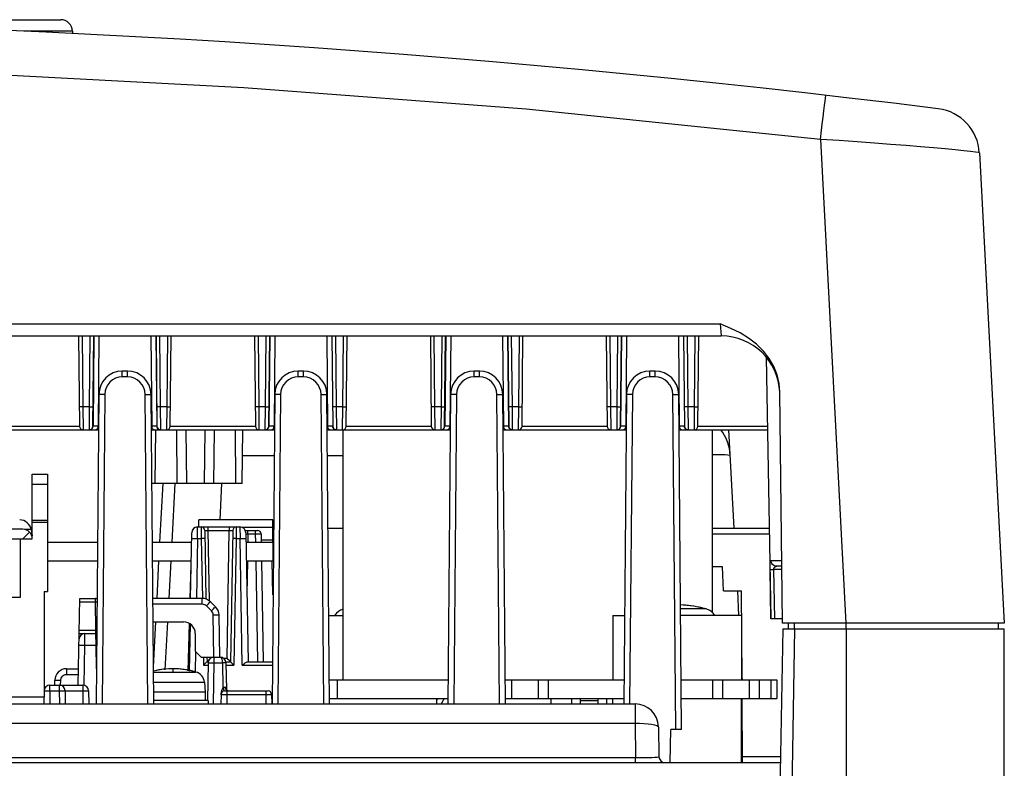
# Model space of a CAD drawing. Extents: x 28 to 410, y 33 to 287.
# Tile 14 of 63: x 100 to 121, y 87 to 103. Entities that reach past the tile are written whole.
import ezdxf

# ---------------------------------------------------------------- set-up
doc = ezdxf.new("R2010")
doc.units = 0
doc.header["$LTSCALE"] = 23.1
doc.layers.get('0').update_dxf_attribs({"linetype": 'CONTINUOUS'})
for name, color, linetype in [('ALL_AXIS', 7, 'CONTINUOUS'), ('ALL_CURVE', 7, 'CONTINUOUS'), ('ALL_FEATURES', 7, 'CONTINUOUS')]:
    doc.layers.add(name, color=color, linetype=linetype)

msp = doc.modelspace()

# ---------------------------------------------------------------- linework, layer by layer
at = {"color": 6, "linetype": 'CONTINUOUS'}
for p, q in [((107.152, 88.905), (107.152, 94.243)), ((115.027, 90.337), (115.027, 94.243))]:
    msp.add_line(p, q, dxfattribs=at)
at = {"color": 7, "linetype": 'CONTINUOUS'}
for p, q in [((112.027, 88.505), (112.027, 88.393)), ((112.777, 88.393), (112.777, 88.505))]:
    msp.add_line(p, q, dxfattribs=at)
at = {"layer": 'ALL_AXIS', "color": 7, "linetype": 'CONTINUOUS'}
for p, q in [((100.527, 93.293), (100.852, 93.293)), ((100.852, 93.293), (100.852, 90.793)), ((100.504, 92.111), (100.527, 91.981)), ((100.777, 90.793), (100.777, 88.67)), ((100.777, 90.793), (100.852, 90.793)), ((106.85, 90.28), (107.152, 90.28)), ((112.902, 90.28), (112.902, 88.905)), ((112.902, 90.28), (113.155, 90.28)), ((115.652, 90.28), (114.35, 90.28)), ((115.652, 90.28), (115.652, 88.905)), ((117.877, 89.993), (121.252, 89.993)), ((104.196, 88.855), (104.215, 88.643)), ((106.862, 88.905), (109.393, 88.905)), ((110.612, 88.905), (113.143, 88.905)), ((110.744, 88.905), (110.744, 88.505)), ((111.311, 88.905), (111.311, 88.505)), ((114.362, 88.905), (116.402, 88.905)), ((115.244, 88.905), (115.244, 88.505)), ((115.811, 88.905), (115.811, 88.505)), ((116.277, 88.905), (116.277, 88.505)), ((116.402, 88.905), (116.402, 88.505)), ((104.215, 88.643), (103.114, 88.643)), ((104.215, 88.643), (104.215, 88.468)), ((99.365, 88.543), (100.777, 88.543)), ((104.277, 88.468), (103.116, 88.468)), ((104.277, 88.468), (104.277, 88.393)), ((106.865, 88.505), (109.389, 88.505)), ((109.152, 88.393), (109.152, 88.505)), ((110.615, 88.505), (113.139, 88.505)), ((112.902, 88.393), (112.902, 88.505)), ((114.365, 88.505), (116.402, 88.505)), ((115.652, 87.143), (115.652, 88.505))]:
    msp.add_line(p, q, dxfattribs=at)
at = {"layer": 'ALL_AXIS', "color": 9, "linetype": 'CONTINUOUS'}
for p, q in [((100.527, 93.08), (100.852, 93.08)), ((100.527, 92.311), (100.852, 92.311)), ((100.527, 92.274), (100.852, 92.274)), ((114.893, 90.419), (114.349, 90.419)), ((103.11, 89.073), (104.017, 89.073)), ((103.112, 88.855), (104.196, 88.855)), ((107.027, 88.905), (107.027, 88.505)), ((111.527, 88.905), (111.527, 88.505)), ((115.027, 88.905), (115.027, 88.505)), ((116.027, 88.905), (116.027, 88.505))]:
    msp.add_line(p, q, dxfattribs=at)
at = {"layer": 'ALL_AXIS', "color": 7, "linetype": 'CONTINUOUS'}
for centre, radius, start, end in [((100.258, 92.068), 0.25, 10, 90), ((114.277, 88.255), 2.25, 74.1191, 88.1753), ((107.251, 90.107), 0.325, 107.7431, 147.196), ((114.804, 90.107), 0.325, 32.804, 74.1191), ((103.527, 87.393), 1.75, 73.743, 103.8355), ((103.947, 88.833), 0.25, 5, 73.743)]:
    msp.add_arc(centre, radius, start, end, dxfattribs=at)
at = {"layer": 'ALL_CURVE', "color": 40, "linetype": 'CONTINUOUS'}
msp.add_line((103.527, 89.084), (103.527, 89.143), dxfattribs=at)
for centre, radius, start, end in [((114.277, 88.255), 2.25, 76.5066, 88.2002), ((103.527, 87.393), 1.75, 75.0994, 103.7862)]:
    msp.add_arc(centre, radius, start, end, dxfattribs=at)
at = {"layer": 'ALL_FEATURES', "color": 7, "linetype": 'CONTINUOUS'}
for p, q in [((77.623, 102.993), (101.132, 102.993)), ((101.382, 102.747), (101.382, 102.699)), ((120.72, 100.151), (121.246, 90.118)), ((63.538, 96.243), (115.216, 96.243)), ((101.515, 96.243), (101.535, 94.317)), ((101.819, 94.317), (101.839, 96.243)), ((101.949, 96.243), (101.932, 94.317)), ((103.055, 96.243), (103.073, 94.317)), ((103.165, 96.243), (103.185, 94.317)), ((103.469, 94.317), (103.489, 96.243)), ((105.265, 96.243), (105.285, 94.317)), ((105.569, 94.317), (105.589, 96.243)), ((105.699, 96.243), (105.682, 94.317)), ((106.805, 96.243), (106.823, 94.317)), ((106.915, 96.243), (106.935, 94.317)), ((107.219, 94.317), (107.239, 96.243)), ((109.015, 96.243), (109.035, 94.317)), ((109.319, 94.317), (109.339, 96.243)), ((109.449, 96.243), (109.432, 94.317)), ((110.555, 96.243), (110.573, 94.317)), ((110.665, 96.243), (110.685, 94.317)), ((110.969, 94.317), (110.989, 96.243)), ((112.765, 96.243), (112.785, 94.317)), ((113.069, 94.317), (113.089, 96.243)), ((113.199, 96.243), (113.182, 94.317)), ((114.305, 96.243), (114.323, 94.317)), ((114.415, 96.243), (114.435, 94.317)), ((114.719, 94.317), (114.739, 96.243)), ((116.174, 95.793), (116.272, 90.205)), ((102.559, 95.493), (102.446, 95.493)), ((106.309, 95.493), (106.196, 95.493)), ((110.059, 95.493), (109.946, 95.493)), ((113.809, 95.493), (113.696, 95.493)), ((101.946, 94.997), (101.888, 88.393)), ((103.116, 88.393), (103.059, 94.997)), ((105.696, 94.997), (105.638, 88.393)), ((106.866, 88.393), (106.809, 94.997)), ((109.446, 94.997), (109.388, 88.393)), ((110.616, 88.393), (110.559, 94.997)), ((113.196, 94.997), (113.138, 88.393)), ((114.371, 87.843), (114.309, 94.997)), ((116.526, 90.118), (116.466, 95.044)), ((99.315, 94.243), (101.939, 94.243)), ((103.065, 94.243), (105.689, 94.243)), ((103.153, 94.243), (103.143, 93.093)), ((103.602, 94.243), (103.611, 93.093)), ((103.801, 94.243), (103.815, 93.093)), ((104.204, 94.243), (104.19, 93.093)), ((104.403, 94.243), (104.393, 93.093)), ((104.852, 94.243), (104.861, 93.093)), ((105.002, 93.093), (105.016, 94.243)), ((106.815, 94.243), (109.439, 94.243)), ((110.565, 94.243), (113.189, 94.243)), ((114.315, 94.243), (116.201, 94.243)), ((115.49, 92.143), (115.38, 94.243)), ((100.527, 91.918), (100.527, 93.293)), ((105.002, 93.093), (103.075, 93.093)), ((103.564, 93.095), (103.499, 91.843)), ((104.05, 92.168), (104.954, 92.168)), ((103.901, 90.643), (103.925, 92.045)), ((104.203, 92.094), (104.229, 90.629)), ((104.801, 92.094), (104.752, 89.293)), ((105.075, 92.093), (105.33, 92.093)), ((105.079, 92.045), (105.127, 89.293)), ((105.405, 92.019), (105.408, 91.843)), ((106.834, 92.143), (107.152, 92.143)), ((115.027, 92.143), (116.238, 92.143)), ((99.336, 91.918), (100.527, 91.918)), ((100.277, 90.668), (100.277, 91.918)), ((105.652, 91.843), (105.652, 91.443)), ((100.852, 91.443), (101.915, 91.443)), ((103.09, 91.443), (103.915, 91.443)), ((103.478, 91.443), (103.436, 90.643)), ((103.894, 90.643), (103.913, 91.369)), ((105.09, 91.443), (105.652, 91.443)), ((105.415, 91.443), (105.452, 89.293)), ((105.659, 90.723), (105.64, 91.443)), ((116.511, 91.33), (116.4, 91.33)), ((115.24, 91.318), (115.027, 91.318)), ((115.262, 90.805), (115.24, 91.318)), ((115.262, 90.805), (115.652, 90.805)), ((115.56, 90.805), (115.588, 90.28)), ((115.662, 88.905), (115.652, 90.805)), ((99.346, 90.668), (100.277, 90.668)), ((101.505, 88.793), (101.537, 90.643)), ((101.537, 90.643), (101.908, 90.643)), ((104.15, 90.643), (103.097, 90.643)), ((104.434, 90.465), (104.325, 90.571)), ((104.524, 89.393), (104.508, 90.291)), ((103.101, 90.143), (103.752, 90.143)), ((103.409, 90.143), (103.356, 89.118)), ((103.853, 89.096), (103.88, 90.106)), ((103.891, 90.099), (103.874, 89.093)), ((116.525, 90.205), (116.272, 90.205)), ((121.246, 90.118), (116.526, 90.118)), ((116.652, 89.993), (116.652, 90.118)), ((121.127, 89.993), (121.127, 90.118)), ((101.524, 89.893), (101.884, 89.893)), ((104.002, 89.893), (104.002, 89.518)), ((116.529, 89.993), (116.257, 74.363)), ((116.529, 89.993), (117.877, 89.993)), ((121.252, 61.743), (121.252, 89.993)), ((115.652, 89.668), (115.658, 89.668)), ((104.002, 89.518), (104.127, 89.393)), ((104.127, 89.393), (104.399, 89.393)), ((104.179, 89.219), (104.203, 89.244)), ((104.203, 89.244), (104.226, 89.267)), ((104.251, 89.393), (104.252, 89.293)), ((104.252, 89.293), (104.278, 89.293)), ((104.275, 89.27), (104.261, 88.468)), ((104.297, 89.337), (104.279, 89.319)), ((104.4, 89.393), (104.529, 89.393)), ((104.651, 89.293), (104.752, 89.293)), ((104.654, 89.27), (104.665, 88.691)), ((104.714, 89.33), (104.736, 89.309)), ((104.769, 89.277), (104.79, 89.255)), ((105.116, 89.293), (105.646, 89.293)), ((101.257, 89.143), (101.511, 89.143)), ((115.652, 89.051), (115.66, 88.906)), ((101.005, 88.793), (101.007, 88.897)), ((100.779, 88.67), (100.774, 88.393)), ((100.904, 88.793), (101.601, 88.793)), ((101.226, 88.67), (101.23, 88.393)), ((101.726, 88.67), (101.73, 88.393)), ((104.626, 88.668), (105.554, 88.668)), ((104.664, 88.71), (104.664, 88.714)), ((89, 88.393), (113.378, 88.393)), ((104.551, 88.594), (104.547, 88.393)), ((105.629, 88.594), (105.632, 88.393)), ((109.165, 88.505), (109.152, 88.483)), ((111.59, 88.393), (111.59, 88.505)), ((112.215, 88.393), (112.215, 88.505)), ((112.59, 88.455), (112.215, 88.455)), ((112.59, 88.393), (112.59, 88.505)), ((115.671, 87.143), (115.664, 88.505)), ((113.878, 87.902), (113.889, 87.266)), ((114.127, 87.143), (114.139, 87.843)), ((114.371, 87.843), (114.139, 87.843)), ((62.275, 87.143), (116.48, 87.143))]:
    msp.add_line(p, q, dxfattribs=at)
at = {"layer": 'ALL_FEATURES', "color": 9, "linetype": 'CONTINUOUS'}
for p, q in [((101.382, 102.747), (100.345, 102.747)), ((117.334, 100.438), (117.357, 100.635)), ((117.334, 100.438), (117.875, 90.118)), ((63.558, 96.506), (115.197, 96.506)), ((115.197, 96.506), (115.216, 96.243)), ((101.59, 96.243), (101.606, 94.734)), ((101.749, 94.734), (101.764, 96.243)), ((101.842, 96.243), (101.822, 94.317)), ((103.162, 96.243), (103.183, 94.317)), ((103.24, 96.243), (103.256, 94.734)), ((103.399, 94.734), (103.414, 96.243)), ((105.34, 96.243), (105.356, 94.734)), ((105.499, 94.734), (105.514, 96.243)), ((105.592, 96.243), (105.572, 94.317)), ((106.912, 96.243), (106.933, 94.317)), ((106.99, 96.243), (107.006, 94.734)), ((107.149, 94.734), (107.164, 96.243)), ((109.09, 96.243), (109.106, 94.734)), ((109.249, 94.734), (109.264, 96.243)), ((109.342, 96.243), (109.322, 94.317)), ((110.662, 96.243), (110.683, 94.317)), ((110.74, 96.243), (110.756, 94.734)), ((110.899, 94.734), (110.914, 96.243)), ((112.84, 96.243), (112.856, 94.734)), ((112.999, 94.734), (113.014, 96.243)), ((113.092, 96.243), (113.072, 94.317)), ((114.412, 96.243), (114.433, 94.317)), ((114.49, 96.243), (114.506, 94.734)), ((114.649, 94.734), (114.664, 96.243)), ((102.446, 95.369), (102.446, 95.493)), ((102.559, 95.369), (102.446, 95.369)), ((102.559, 95.369), (102.559, 95.493)), ((106.196, 95.369), (106.196, 95.493)), ((106.309, 95.369), (106.196, 95.369)), ((106.309, 95.369), (106.309, 95.493)), ((109.946, 95.369), (109.946, 95.493)), ((110.059, 95.369), (109.946, 95.369)), ((110.059, 95.369), (110.059, 95.493)), ((113.696, 95.369), (113.696, 95.493)), ((113.809, 95.369), (113.696, 95.369)), ((113.809, 95.369), (113.809, 95.493)), ((102.071, 94.997), (102.013, 88.393)), ((102.991, 88.393), (102.934, 94.997)), ((105.821, 94.997), (105.763, 88.393)), ((106.741, 88.393), (106.684, 94.997)), ((109.571, 94.997), (109.513, 88.393)), ((110.491, 88.393), (110.434, 94.997)), ((113.321, 94.997), (113.263, 88.393)), ((114.246, 87.843), (114.184, 94.997)), ((101.606, 94.734), (101.61, 94.243)), ((101.749, 94.734), (101.606, 94.734)), ((101.744, 94.243), (101.749, 94.734)), ((103.256, 94.734), (103.26, 94.243)), ((103.399, 94.734), (103.256, 94.734)), ((103.394, 94.243), (103.399, 94.734)), ((105.356, 94.734), (105.36, 94.243)), ((105.499, 94.734), (105.356, 94.734)), ((105.494, 94.243), (105.499, 94.734)), ((107.006, 94.734), (107.01, 94.243)), ((107.149, 94.734), (107.006, 94.734)), ((107.144, 94.243), (107.149, 94.734)), ((109.106, 94.734), (109.11, 94.243)), ((109.249, 94.734), (109.106, 94.734)), ((109.244, 94.243), (109.249, 94.734)), ((110.756, 94.734), (110.76, 94.243)), ((110.899, 94.734), (110.756, 94.734)), ((110.894, 94.243), (110.899, 94.734)), ((112.856, 94.734), (112.86, 94.243)), ((112.999, 94.734), (112.856, 94.734)), ((112.994, 94.243), (112.999, 94.734)), ((114.506, 94.734), (114.51, 94.243)), ((114.649, 94.734), (114.506, 94.734)), ((114.644, 94.243), (114.649, 94.734)), ((99.719, 94.317), (101.535, 94.317)), ((101.791, 94.257), (101.808, 94.273)), ((101.932, 94.317), (101.819, 94.317)), ((101.932, 94.317), (101.94, 94.317)), ((103.065, 94.317), (103.073, 94.317)), ((103.185, 94.317), (103.073, 94.317)), ((103.213, 94.257), (103.197, 94.273)), ((103.469, 94.317), (105.285, 94.317)), ((105.541, 94.257), (105.558, 94.273)), ((105.682, 94.317), (105.569, 94.317)), ((105.682, 94.317), (105.69, 94.317)), ((106.815, 94.317), (106.823, 94.317)), ((106.935, 94.317), (106.823, 94.317)), ((106.963, 94.257), (106.947, 94.273)), ((107.219, 94.317), (109.035, 94.317)), ((109.291, 94.257), (109.308, 94.273)), ((109.432, 94.317), (109.319, 94.317)), ((109.432, 94.317), (109.44, 94.317)), ((110.565, 94.317), (110.573, 94.317)), ((110.685, 94.317), (110.573, 94.317)), ((110.713, 94.257), (110.697, 94.273)), ((110.969, 94.317), (112.785, 94.317)), ((113.041, 94.257), (113.058, 94.273)), ((113.182, 94.317), (113.069, 94.317)), ((113.182, 94.317), (113.19, 94.317)), ((114.315, 94.317), (114.323, 94.317)), ((114.435, 94.317), (114.323, 94.317)), ((114.463, 94.257), (114.447, 94.273)), ((114.719, 94.317), (116.2, 94.317)), ((105.01, 93.695), (105.684, 93.695)), ((106.82, 93.695), (107.152, 93.695)), ((103.249, 91.843), (103.314, 93.093)), ((104.563, 93.093), (104.522, 92.318)), ((104.048, 91.922), (104.05, 92.168)), ((104.128, 92.168), (104.131, 91.922)), ((104.278, 92.094), (104.278, 92.168)), ((104.726, 92.168), (104.726, 92.094)), ((104.876, 92.168), (104.873, 91.922)), ((104.954, 92.168), (104.956, 91.922)), ((100.327, 91.918), (100.469, 92.059)), ((100.504, 92.111), (100.36, 92.111)), ((104.305, 90.587), (104.278, 92.094)), ((104.278, 92.094), (104.726, 92.094)), ((104.679, 89.367), (104.726, 92.094)), ((105.652, 92.157), (105.003, 92.157)), ((105.08, 92.02), (105.125, 92.019)), ((105.125, 92.019), (105.122, 91.843)), ((105.125, 92.019), (105.125, 92.093)), ((105.125, 92.019), (105.28, 92.019)), ((105.28, 92.093), (105.28, 92.019)), ((105.28, 92.019), (105.283, 91.843)), ((105.28, 92.019), (105.313, 92.019)), ((115.027, 92.019), (116.24, 92.019)), ((104.048, 91.922), (104.026, 90.643)), ((104.048, 91.922), (104.131, 91.922)), ((104.131, 91.922), (104.154, 90.643)), ((104.873, 91.922), (104.826, 89.219)), ((104.873, 91.922), (104.956, 91.922)), ((105.004, 89.219), (104.956, 91.922)), ((105.652, 91.887), (105.407, 91.887)), ((103.186, 90.643), (103.228, 91.443)), ((105.115, 91.443), (105.102, 90.726)), ((105.29, 91.443), (105.327, 89.293)), ((116.276, 91.453), (116.509, 91.453)), ((116.334, 91.257), (116.351, 90.205)), ((116.512, 91.257), (116.334, 91.257)), ((101.536, 90.57), (101.871, 90.57)), ((101.871, 90.57), (101.871, 90.643)), ((101.882, 89.966), (101.871, 90.57)), ((104.15, 90.52), (103.098, 90.52)), ((104.15, 90.52), (104.15, 90.643)), ((104.346, 90.378), (104.238, 90.484)), ((104.399, 89.393), (104.383, 90.291)), ((103.109, 89.182), (103.16, 90.143)), ((116.777, 89.993), (116.777, 90.118)), ((117.882, 89.993), (117.882, 90.118)), ((101.525, 89.966), (101.882, 89.966)), ((101.645, 89.647), (101.647, 89.893)), ((101.884, 89.893), (101.882, 89.966)), ((101.882, 89.966), (101.902, 89.964)), ((101.886, 89.647), (101.884, 89.893)), ((116.779, 89.993), (116.507, 74.359)), ((117.877, 89.993), (117.877, 72.184)), ((101.63, 88.789), (101.645, 89.647)), ((101.645, 89.647), (101.886, 89.647)), ((101.895, 89.144), (101.886, 89.647)), ((101.886, 89.647), (101.899, 89.647)), ((104.006, 89.514), (103.998, 89.073)), ((104.176, 89.394), (104.179, 89.219)), ((104.326, 89.367), (104.326, 89.393)), ((104.4, 89.27), (104.385, 88.393)), ((104.4, 89.393), (104.4, 89.27)), ((104.4, 89.27), (104.579, 89.27)), ((104.579, 89.27), (104.589, 88.737)), ((104.604, 89.367), (104.679, 89.367)), ((101.257, 89.143), (101.257, 89.02)), ((101.257, 89.02), (101.509, 89.02)), ((104.179, 89.219), (104.274, 89.219)), ((104.655, 89.219), (104.826, 89.219)), ((105.004, 89.219), (105.645, 89.219)), ((101.13, 88.793), (101.132, 88.897)), ((100.904, 88.67), (100.899, 88.393)), ((100.904, 88.67), (100.904, 88.793)), ((100.904, 88.67), (101.101, 88.67)), ((101.101, 88.793), (101.101, 88.67)), ((101.101, 88.67), (101.105, 88.393)), ((101.226, 88.67), (101.601, 88.67)), ((101.601, 88.793), (101.601, 88.67)), ((101.601, 88.67), (101.605, 88.393)), ((104.62, 88.671), (104.615, 88.682)), ((104.626, 88.668), (104.62, 88.671)), ((104.653, 88.718), (104.65, 88.741)), ((104.676, 88.668), (104.676, 88.594)), ((105.504, 88.668), (105.504, 88.594)), ((104.583, 88.595), (104.614, 88.595)), ((104.676, 88.594), (104.672, 88.393)), ((104.676, 88.594), (105.504, 88.594)), ((105.504, 88.594), (105.507, 88.393)), ((105.504, 88.594), (105.537, 88.594)), ((109.308, 88.505), (109.244, 88.393)), ((113.378, 88.393), (113.378, 87.98)), ((113.378, 87.98), (113.391, 87.246)), ((113.391, 87.143), (113.391, 87.246)), ((115.671, 87.267), (116.482, 87.267))]:
    msp.add_line(p, q, dxfattribs=at)
at = {"layer": 'ALL_FEATURES', "color": 3, "linetype": 'CONTINUOUS'}
for p, q in [((104.077, 92.168), (104.077, 92.318)), ((105.652, 92.318), (104.077, 92.318)), ((105.652, 91.843), (105.652, 92.318)), ((100.327, 92.118), (99.334, 92.118)), ((100.852, 91.843), (101.918, 91.843)), ((103.086, 91.843), (103.922, 91.843)), ((105.083, 91.843), (105.652, 91.843))]:
    msp.add_line(p, q, dxfattribs=at)
at = {"layer": 'ALL_FEATURES', "color": 9, "linetype": 'CONTINUOUS'}
for points in [[(117.334, 100.438), (111.059, 101.08), (105.035, 101.542), (98.992, 101.856), (92.945, 102.019), (86.893, 102.033), (80.861, 101.897), (74.595, 101.597), (68.073, 101.113), (61.42, 100.438)], [(117.357, 100.635), (117.372, 100.764), (117.39, 100.913), (117.406, 101.047), (117.42, 101.162), (117.432, 101.255), (117.441, 101.323), (117.446, 101.365), (117.449, 101.379)], [(119.743, 100.258), (119.463, 100.281), (119.157, 100.306), (118.828, 100.332), (118.481, 100.358), (118.112, 100.385), (117.728, 100.412), (117.334, 100.438)], [(120.72, 100.151), (120.698, 100.158), (120.635, 100.169), (120.531, 100.182), (120.389, 100.197), (120.208, 100.216), (119.992, 100.236), (119.743, 100.258)], [(102.446, 95.369), (102.373, 95.362), (102.303, 95.341), (102.239, 95.307), (102.182, 95.26), (102.135, 95.204), (102.1, 95.14), (102.079, 95.07), (102.071, 94.997)], [(102.934, 94.997), (102.926, 95.07), (102.904, 95.14), (102.869, 95.204), (102.823, 95.26), (102.766, 95.306), (102.702, 95.341), (102.632, 95.362), (102.559, 95.369)], [(106.196, 95.369), (106.123, 95.362), (106.053, 95.341), (105.989, 95.307), (105.932, 95.26), (105.885, 95.204), (105.85, 95.14), (105.829, 95.07), (105.821, 94.997)], [(106.684, 94.997), (106.676, 95.07), (106.654, 95.14), (106.619, 95.204), (106.573, 95.26), (106.516, 95.306), (106.452, 95.341), (106.382, 95.362), (106.309, 95.369)], [(109.946, 95.369), (109.873, 95.362), (109.803, 95.341), (109.739, 95.307), (109.682, 95.26), (109.635, 95.204), (109.6, 95.14), (109.579, 95.07), (109.571, 94.997)], [(110.434, 94.997), (110.426, 95.07), (110.404, 95.14), (110.369, 95.204), (110.323, 95.26), (110.266, 95.306), (110.202, 95.341), (110.132, 95.362), (110.059, 95.369)], [(113.696, 95.369), (113.623, 95.362), (113.553, 95.341), (113.489, 95.307), (113.432, 95.26), (113.385, 95.204), (113.35, 95.14), (113.329, 95.07), (113.321, 94.997)], [(114.184, 94.997), (114.176, 95.07), (114.154, 95.14), (114.119, 95.204), (114.073, 95.26), (114.016, 95.306), (113.952, 95.341), (113.882, 95.362), (113.809, 95.369)], [(102.071, 94.997), (102.032, 94.997), (101.997, 94.998), (101.97, 94.998), (101.952, 94.997), (101.946, 94.997)], [(102.934, 94.997), (102.972, 94.997), (103.007, 94.998), (103.035, 94.998), (103.053, 94.997), (103.059, 94.997)], [(105.821, 94.997), (105.782, 94.997), (105.747, 94.998), (105.72, 94.998), (105.702, 94.997), (105.696, 94.997)], [(106.684, 94.997), (106.722, 94.997), (106.757, 94.998), (106.785, 94.998), (106.803, 94.997), (106.809, 94.997)], [(109.571, 94.997), (109.532, 94.997), (109.497, 94.998), (109.47, 94.998), (109.452, 94.997), (109.446, 94.997)], [(110.434, 94.997), (110.472, 94.997), (110.507, 94.998), (110.535, 94.998), (110.553, 94.997), (110.559, 94.997)], [(113.321, 94.997), (113.282, 94.997), (113.247, 94.998), (113.22, 94.998), (113.202, 94.997), (113.196, 94.997)], [(114.184, 94.997), (114.222, 94.997), (114.257, 94.998), (114.285, 94.998), (114.303, 94.997), (114.309, 94.997)], [(101.606, 94.734), (101.583, 94.734), (101.562, 94.734), (101.545, 94.734), (101.535, 94.734), (101.531, 94.735)], [(101.749, 94.734), (101.772, 94.734), (101.793, 94.734), (101.809, 94.734), (101.82, 94.734), (101.824, 94.735)], [(103.256, 94.734), (103.233, 94.734), (103.212, 94.734), (103.195, 94.734), (103.185, 94.734), (103.181, 94.735)], [(103.399, 94.734), (103.422, 94.734), (103.443, 94.734), (103.459, 94.734), (103.47, 94.734), (103.474, 94.735)], [(105.356, 94.734), (105.333, 94.734), (105.312, 94.734), (105.295, 94.734), (105.285, 94.734), (105.281, 94.735)], [(105.499, 94.734), (105.522, 94.734), (105.543, 94.734), (105.559, 94.734), (105.57, 94.734), (105.574, 94.735)], [(107.006, 94.734), (106.983, 94.734), (106.962, 94.734), (106.945, 94.734), (106.935, 94.734), (106.931, 94.735)], [(107.149, 94.734), (107.172, 94.734), (107.193, 94.734), (107.209, 94.734), (107.22, 94.734), (107.224, 94.735)], [(109.106, 94.734), (109.083, 94.734), (109.062, 94.734), (109.045, 94.734), (109.035, 94.734), (109.031, 94.735)], [(109.249, 94.734), (109.272, 94.734), (109.293, 94.734), (109.309, 94.734), (109.32, 94.734), (109.324, 94.735)], [(110.756, 94.734), (110.733, 94.734), (110.712, 94.734), (110.695, 94.734), (110.685, 94.734), (110.681, 94.735)], [(110.899, 94.734), (110.922, 94.734), (110.943, 94.734), (110.959, 94.734), (110.97, 94.734), (110.974, 94.735)], [(112.856, 94.734), (112.833, 94.734), (112.812, 94.734), (112.795, 94.734), (112.785, 94.734), (112.781, 94.735)], [(112.999, 94.734), (113.022, 94.734), (113.043, 94.734), (113.059, 94.734), (113.07, 94.734), (113.074, 94.735)], [(114.506, 94.734), (114.483, 94.734), (114.462, 94.734), (114.445, 94.734), (114.435, 94.734), (114.431, 94.735)], [(114.649, 94.734), (114.672, 94.734), (114.693, 94.734), (114.709, 94.734), (114.72, 94.734), (114.724, 94.735)], [(101.808, 94.273), (101.818, 94.294), (101.822, 94.317)], [(103.197, 94.273), (103.186, 94.294), (103.183, 94.317)], [(105.558, 94.273), (105.568, 94.294), (105.572, 94.317)], [(106.947, 94.273), (106.936, 94.294), (106.933, 94.317)], [(109.308, 94.273), (109.318, 94.294), (109.322, 94.317)], [(110.697, 94.273), (110.686, 94.294), (110.683, 94.317)], [(113.058, 94.273), (113.068, 94.294), (113.072, 94.317)], [(114.447, 94.273), (114.436, 94.294), (114.433, 94.317)], [(101.749, 94.243), (101.771, 94.246), (101.791, 94.257)], [(103.256, 94.243), (103.233, 94.246), (103.213, 94.257)], [(105.499, 94.243), (105.521, 94.246), (105.541, 94.257)], [(107.006, 94.243), (106.983, 94.246), (106.963, 94.257)], [(109.249, 94.243), (109.271, 94.246), (109.291, 94.257)], [(110.756, 94.243), (110.733, 94.246), (110.713, 94.257)], [(112.999, 94.243), (113.021, 94.246), (113.041, 94.257)], [(114.506, 94.243), (114.483, 94.246), (114.463, 94.257)], [(115.027, 93.716), (115.115, 93.717), (115.217, 93.716), (115.299, 93.713), (115.359, 93.709), (115.396, 93.703), (115.409, 93.695)], [(104.203, 92.094), (104.205, 92.094), (104.211, 92.095), (104.22, 92.095), (104.232, 92.095), (104.246, 92.095), (104.262, 92.094), (104.278, 92.094)], [(104.726, 92.094), (104.743, 92.094), (104.759, 92.095), (104.773, 92.095), (104.785, 92.095), (104.794, 92.095), (104.799, 92.094), (104.801, 92.094)], [(105.313, 92.019), (105.348, 92.02), (105.364, 92.02), (105.378, 92.02), (105.39, 92.02), (105.398, 92.02), (105.403, 92.019), (105.405, 92.019)], [(103.923, 91.922), (103.927, 91.923), (103.94, 91.923), (103.96, 91.923), (103.986, 91.923), (104.016, 91.923), (104.048, 91.922)], [(104.206, 91.922), (104.203, 91.923), (104.192, 91.923), (104.175, 91.923), (104.155, 91.923), (104.131, 91.922)], [(104.873, 91.922), (104.85, 91.923), (104.829, 91.923), (104.812, 91.923), (104.802, 91.923), (104.798, 91.922)], [(104.956, 91.922), (104.989, 91.923), (105.019, 91.923), (105.045, 91.923), (105.065, 91.923), (105.077, 91.923), (105.081, 91.922)], [(116.276, 90.205), (116.259, 91.273), (116.258, 91.29), (116.258, 91.306), (116.258, 91.322), (116.259, 91.338), (116.259, 91.353), (116.259, 91.368), (116.26, 91.381), (116.261, 91.394), (116.262, 91.406), (116.263, 91.417), (116.265, 91.427), (116.266, 91.436), (116.269, 91.443), (116.271, 91.448), (116.273, 91.452), (116.276, 91.453)], [(116.4, 91.33), (116.368, 91.335), (116.339, 91.347), (116.313, 91.366), (116.294, 91.392), (116.281, 91.421), (116.276, 91.453)], [(116.334, 91.257), (116.334, 91.265), (116.336, 91.273), (116.338, 91.281), (116.341, 91.288), (116.344, 91.294), (116.348, 91.3), (116.353, 91.306), (116.357, 91.311), (116.362, 91.315), (116.367, 91.319), (116.372, 91.322), (116.377, 91.324), (116.383, 91.327), (116.388, 91.328), (116.392, 91.329), (116.396, 91.33), (116.4, 91.33)], [(116.334, 91.257), (116.312, 91.256), (116.292, 91.256), (116.275, 91.256), (116.264, 91.256), (116.259, 91.257)], [(101.871, 90.57), (101.903, 90.567), (101.907, 90.566)], [(104.238, 90.484), (104.219, 90.499), (104.199, 90.51), (104.176, 90.517), (104.15, 90.52)], [(104.238, 90.484), (104.26, 90.507), (104.281, 90.528), (104.299, 90.546), (104.313, 90.56), (104.322, 90.568), (104.325, 90.571)], [(104.346, 90.378), (104.369, 90.4), (104.39, 90.422), (104.408, 90.44), (104.422, 90.453), (104.43, 90.462), (104.434, 90.465)], [(104.383, 90.291), (104.381, 90.313), (104.374, 90.335), (104.363, 90.357), (104.346, 90.378)], [(104.383, 90.291), (104.416, 90.291), (104.446, 90.291), (104.472, 90.292), (104.492, 90.291), (104.504, 90.291), (104.508, 90.291)], [(101.52, 89.647), (101.524, 89.648), (101.537, 89.648), (101.556, 89.648), (101.582, 89.648), (101.612, 89.648), (101.645, 89.647)], [(104.275, 89.27), (104.279, 89.271), (104.292, 89.271), (104.312, 89.271), (104.338, 89.271), (104.368, 89.271), (104.4, 89.27)], [(104.529, 89.393), (104.537, 89.391), (104.544, 89.388), (104.549, 89.382), (104.555, 89.376), (104.559, 89.369), (104.563, 89.361), (104.566, 89.353), (104.569, 89.345), (104.571, 89.337), (104.573, 89.329), (104.575, 89.32), (104.576, 89.311), (104.578, 89.302), (104.578, 89.292), (104.579, 89.282), (104.579, 89.27)], [(104.654, 89.27), (104.651, 89.27), (104.64, 89.271), (104.623, 89.271), (104.603, 89.27), (104.579, 89.27)], [(101.132, 88.897), (101.134, 88.921), (101.141, 88.943), (101.153, 88.964), (101.168, 88.983), (101.186, 88.998), (101.207, 89.01), (101.231, 89.017), (101.257, 89.02)], [(101.007, 88.897), (101.011, 88.898), (101.023, 88.898), (101.043, 88.898), (101.069, 88.898), (101.099, 88.898), (101.132, 88.897)], [(100.779, 88.67), (100.783, 88.671), (100.796, 88.671), (100.816, 88.671), (100.842, 88.671), (100.872, 88.671), (100.904, 88.67)], [(101.101, 88.67), (101.133, 88.671), (101.163, 88.671), (101.189, 88.671), (101.209, 88.671), (101.221, 88.671), (101.226, 88.67)], [(101.601, 88.67), (101.633, 88.671), (101.663, 88.671), (101.689, 88.671), (101.709, 88.671), (101.721, 88.671), (101.726, 88.67)], [(104.607, 88.741), (104.601, 88.741), (104.595, 88.739), (104.589, 88.737)], [(104.615, 88.682), (104.611, 88.698), (104.608, 88.718), (104.607, 88.741)], [(104.65, 88.741), (104.637, 88.741), (104.623, 88.741), (104.607, 88.741)], [(104.66, 88.735), (104.656, 88.74), (104.65, 88.741)], [(104.675, 88.682), (104.662, 88.698), (104.653, 88.718)], [(104.664, 88.714), (104.663, 88.727), (104.66, 88.735)], [(104.702, 88.669), (104.692, 88.671), (104.675, 88.682)], [(104.551, 88.594), (104.552, 88.594), (104.555, 88.594), (104.562, 88.595), (104.571, 88.595), (104.583, 88.595)], [(104.614, 88.595), (104.652, 88.594), (104.676, 88.594)], [(105.537, 88.594), (105.571, 88.595), (105.587, 88.595), (105.601, 88.595), (105.612, 88.595), (105.621, 88.595), (105.626, 88.594), (105.629, 88.594)], [(89, 87.98), (113.475, 87.98), (113.569, 87.976), (113.655, 87.97), (113.731, 87.96), (113.793, 87.948), (113.84, 87.934), (113.868, 87.918), (113.878, 87.902)], [(64.879, 87.266), (64.889, 87.261), (64.917, 87.258), (64.963, 87.254), (65.024, 87.251), (65.099, 87.249), (65.185, 87.247), (65.279, 87.246), (113.391, 87.246)], [(113.391, 87.246), (113.485, 87.246), (113.577, 87.247), (113.663, 87.248), (113.739, 87.251), (113.801, 87.254), (113.849, 87.257), (113.879, 87.261), (113.889, 87.266)]]:
    msp.add_lwpolyline(points, dxfattribs=at)
at = {"layer": 'ALL_FEATURES', "color": 7, "linetype": 'CONTINUOUS'}
for points in [[(116.466, 95.044), (116.45, 95.229), (116.407, 95.412), (116.338, 95.589), (116.242, 95.76), (116.119, 95.921), (115.966, 96.071), (115.797, 96.2), (115.621, 96.307), (115.423, 96.406), (115.197, 96.506)], [(101.871, 94.243), (101.889, 94.246), (101.904, 94.255), (101.917, 94.268), (101.925, 94.284), (101.93, 94.3), (101.932, 94.317)], [(103.073, 94.317), (103.074, 94.3), (103.079, 94.284), (103.088, 94.268), (103.1, 94.255), (103.115, 94.246), (103.133, 94.243)], [(105.621, 94.243), (105.639, 94.246), (105.654, 94.255), (105.667, 94.268), (105.675, 94.284), (105.68, 94.3), (105.682, 94.317)], [(106.823, 94.317), (106.824, 94.3), (106.829, 94.284), (106.838, 94.268), (106.85, 94.255), (106.865, 94.246), (106.883, 94.243)], [(109.371, 94.243), (109.389, 94.246), (109.404, 94.255), (109.417, 94.268), (109.425, 94.284), (109.43, 94.3), (109.432, 94.317)], [(110.573, 94.317), (110.574, 94.3), (110.579, 94.284), (110.588, 94.268), (110.6, 94.255), (110.615, 94.246), (110.633, 94.243)], [(113.121, 94.243), (113.139, 94.246), (113.154, 94.255), (113.167, 94.268), (113.175, 94.284), (113.18, 94.3), (113.182, 94.317)], [(114.323, 94.317), (114.324, 94.3), (114.329, 94.284), (114.338, 94.268), (114.35, 94.255), (114.365, 94.246), (114.383, 94.243)], [(104.226, 89.267), (104.236, 89.277), (104.244, 89.285), (104.25, 89.291), (104.252, 89.293)], [(104.279, 89.319), (104.269, 89.309), (104.261, 89.301), (104.255, 89.295), (104.254, 89.294)], [(104.679, 89.367), (104.69, 89.354), (104.714, 89.33)], [(104.736, 89.309), (104.744, 89.301), (104.75, 89.295), (104.755, 89.291)], [(104.755, 89.291), (104.76, 89.285), (104.769, 89.277)], [(104.79, 89.255), (104.814, 89.231), (104.826, 89.219)], [(105.004, 89.219), (105.031, 89.24), (105.054, 89.258), (105.075, 89.273), (105.092, 89.284), (105.106, 89.29), (105.116, 89.293)], [(104.552, 88.63), (104.549, 88.609), (104.548, 88.588)], [(104.589, 88.737), (104.574, 88.708), (104.564, 88.679), (104.557, 88.653), (104.552, 88.63)], [(104.673, 88.691), (104.668, 88.7), (104.665, 88.709), (104.664, 88.71)], [(104.688, 88.676), (104.68, 88.683), (104.673, 88.691)]]:
    msp.add_lwpolyline(points, dxfattribs=at)
for centre, radius, start, end in [((89.377, -142.007), 245, 82.85616, 97.14384), ((101.132, 102.743), 0.25, 1, 90), ((119.721, 100.099), 1, 3, 82.8562), ((115.216, 94.993), 1.25, 2.3436, 90), ((102.446, 94.993), 0.5, 90, 179.5), ((102.559, 94.993), 0.5, 0.5, 90), ((106.196, 94.993), 0.5, 90, 179.5), ((106.309, 94.993), 0.5, 0.5, 90), ((109.946, 94.993), 0.5, 90, 179.5), ((110.059, 94.993), 0.5, 0.5, 90), ((113.696, 94.993), 0.5, 90, 179.5), ((113.809, 94.993), 0.5, 0.5, 90), ((101.61, 94.318), 0.075, 180.6, 270), ((101.744, 94.318), 0.075, 270, 359.4), ((103.26, 94.318), 0.075, 180.6, 270), ((103.394, 94.318), 0.075, 270, 359.4), ((105.36, 94.318), 0.075, 180.6, 270), ((105.494, 94.318), 0.075, 270, 359.4), ((107.01, 94.318), 0.075, 180.6, 270), ((107.144, 94.318), 0.075, 270, 359.4), ((109.11, 94.318), 0.075, 180.6, 270), ((109.244, 94.318), 0.075, 270, 359.4), ((110.76, 94.318), 0.075, 180.6, 270), ((110.894, 94.318), 0.075, 270, 359.4), ((112.86, 94.318), 0.075, 180.6, 270), ((112.994, 94.318), 0.075, 270, 359.4), ((114.51, 94.318), 0.075, 180.6, 270), ((114.644, 94.318), 0.075, 270, 359.4), ((114.41, 93.643), 1, 3, 36.9128), ((104.05, 92.043), 0.125, 90, 179), ((104.128, 92.093), 0.075, 1, 90.0001), ((104.876, 92.093), 0.075, 90, 179), ((104.954, 92.043), 0.125, 1.0005, 90), ((100.327, 91.918), 0.2, 0, 90), ((105.075, 92.018), 0.075, 90, 95.2475), ((105.33, 92.018), 0.075, 1, 90), ((101.871, 90.518), 0.125, 72.6571, 90), ((104.15, 90.393), 0.25, 45.5, 90), ((104.258, 90.286), 0.25, 1, 45.5), ((103.752, 89.893), 0.25, 0, 90), ((101.647, 89.768), 0.125, 90, 179), ((101.884, 89.768), 0.125, 81.9103, 90), ((104.4, 89.268), 0.125, 90, 179), ((104.529, 89.268), 0.125, 1, 90), ((101.257, 88.893), 0.25, 90, 179), ((100.904, 88.668), 0.125, 90, 179), ((101.101, 88.668), 0.125, 1, 90), ((101.601, 88.668), 0.125, 1, 90), ((104.626, 88.593), 0.075, 90, 179), ((105.554, 88.593), 0.075, 1, 90), ((113.378, 87.893), 0.5, 1, 90), ((114.014, 87.268), 0.125, 181, 270)]:
    msp.add_arc(centre, radius, start, end, dxfattribs=at)

doc.saveas('drawing.dxf')
